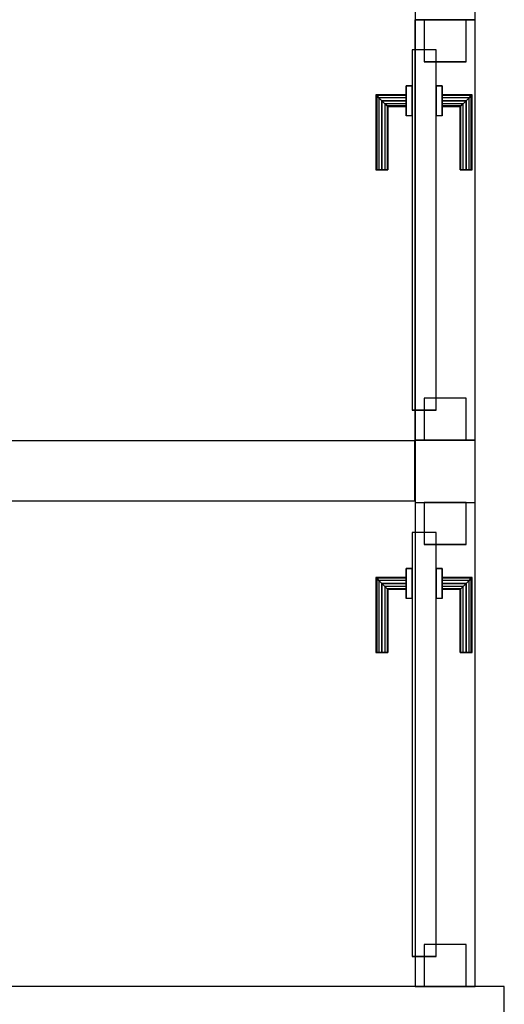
# Model space of a CAD drawing. Header units: metres. Extents: x 391.1 to 430.4, y 12.7 to 28.9.
# Tile 138 of 165: x 408.1 to 408.9, y 26 to 27.7. Entities that reach past the tile are written whole.
import ezdxf

# ---------------------------------------------------------------- set-up
doc = ezdxf.new("R2010")
doc.units = ezdxf.units.M
doc.layers.add('01_CARPINTERIA', color=5, linetype='Continuous', lineweight=25, true_color=0x0000ff)
for name, color, linetype, lineweight in [('A-GENM-____-OTLN', 7, 'Continuous', 18), ('A-WALL-____-MCUT', 7, 'Continuous', 25), ('A-WALL-____-OTLN', 7, 'Continuous', 25)]:
    doc.layers.add(name, color=color, linetype=linetype, lineweight=lineweight)

# ---------------------------------------------------------------- blocks, each defined once
blk = doc.blocks.new('Family - Envans PB-155432-01_FON_P0')
at = {"layer": 'A-WALL-____-MCUT', "color": 253, "true_color": 0xaaaaaa}
for p, q in [((0.4193, 0.1), (0, 0.1)), ((0, 0.1), (0, 0)), ((0.4193, 0), (0.4193, 0.1)), ((0, 0), (0.4193, 0))]:
    blk.add_line(p, q, dxfattribs=at)
at = {"layer": 'A-WALL-____-OTLN', "color": 253, "true_color": 0xaaaaaa}
for p, q in [((0.4193, 0.1), (0, 0.1)), ((0, 0.1), (0, 0)), ((0.4193, 0), (0.4193, 0.1)), ((0, 0), (0.4193, 0))]:
    blk.add_line(p, q, dxfattribs=at)
at = {"layer": 'A-WALL-____-OTLN', "color": 253, "lineweight": 18, "true_color": 0xaaaaaa}
blk.add_line((0, 0), (0.4193, 0), dxfattribs=at)
blk = doc.blocks.new('Family - Envans PB-155549-01_FON_P0')
at = {"layer": 'A-WALL-____-MCUT', "color": 253, "true_color": 0xaaaaaa}
for p, q in [((1.4028, 0.1), (0, 0.1)), ((0, 0.1), (0, 0)), ((1.4028, 0), (1.4028, 0.1)), ((0, 0), (1.4028, 0))]:
    blk.add_line(p, q, dxfattribs=at)
at = {"layer": 'A-WALL-____-OTLN', "color": 253, "true_color": 0xaaaaaa}
for p, q in [((1.4028, 0.1), (0, 0.1)), ((0, 0.1), (0, 0)), ((1.4028, 0), (1.4028, 0.1)), ((0, 0), (1.4028, 0))]:
    blk.add_line(p, q, dxfattribs=at)
at = {"layer": 'A-WALL-____-OTLN', "color": 253, "lineweight": 18, "true_color": 0xaaaaaa}
blk.add_line((0, 0), (1.4028, 0), dxfattribs=at)
blk = doc.blocks.new('Family - Envans PB-155615-01_FON_P0')
at = {"layer": 'A-WALL-____-MCUT', "color": 253, "true_color": 0xaaaaaa}
for p, q in [((1.6715, 0.1), (0, 0.1)), ((1.6715, 0), (1.6715, 0.1))]:
    blk.add_line(p, q, dxfattribs=at)
at = {"layer": 'A-WALL-____-OTLN', "color": 253, "true_color": 0xaaaaaa}
for p, q in [((1.6715, 0.1), (0, 0.1)), ((1.6715, 0), (1.6715, 0.1))]:
    blk.add_line(p, q, dxfattribs=at)
blk = doc.blocks.new('Family - LONDR55-XX_ZZ-ARQ-CAA-M3D-Londres55-155916-01_FON_P0')
at = {"layer": '01_CARPINTERIA', "color": 161, "true_color": 0xaaaaff}
for p, q in [((0.5561, 0.1487), (0.5561, 0.15)), ((0.5561, 0.15), (0.5561, 0.1487)), ((0.6811, 0.15), (0.5561, 0.15)), ((0.5561, 0.145), (0.5561, 0.1487)), ((0.5561, 0.1487), (0.5561, 0.145)), ((0.6798, 0.1487), (0.5561, 0.1487)), ((0.6798, 0.1487), (0.5561, 0.1487)), ((0.6798, 0.1487), (0.6761, 0.145)), ((0.6761, 0.145), (0.6798, 0.1487)), ((0.6811, 0.15), (0.6798, 0.1487)), ((0.6798, 0.1487), (0.6811, 0.15)), ((0.6798, 0.1), (0.6798, 0.1487)), ((0.6798, 0.1), (0.6798, 0.1487)), ((0.6811, 0.1), (0.6811, 0.15)), ((0.5561, 0.14), (0.5561, 0.145)), ((0.5561, 0.145), (0.5561, 0.14)), ((0.6761, 0.145), (0.5561, 0.145)), ((0.6761, 0.145), (0.5561, 0.145)), ((0.5561, 0.135), (0.5561, 0.14)), ((0.5561, 0.14), (0.5561, 0.135)), ((0.5561, 0.14), (0.6711, 0.14)), ((0.6711, 0.14), (0.5561, 0.14)), ((0.5561, 0.135), (0.5561, 0.1313)), ((0.5561, 0.1313), (0.5561, 0.135)), ((0.6661, 0.135), (0.5561, 0.135)), ((0.6661, 0.135), (0.5561, 0.135)), ((0.5561, 0.1313), (0.5561, 0.13)), ((0.5561, 0.13), (0.5561, 0.1313)), ((0.6625, 0.1313), (0.5561, 0.1313)), ((0.6625, 0.1313), (0.5561, 0.1313)), ((0.6611, 0.13), (0.6625, 0.1313)), ((0.6625, 0.1313), (0.6611, 0.13)), ((0.6625, 0.1313), (0.6661, 0.135)), ((0.6661, 0.135), (0.6625, 0.1313)), ((0.6625, 0.1), (0.6625, 0.1313)), ((0.6625, 0.1), (0.6625, 0.1313)), ((0.6661, 0.135), (0.6711, 0.14)), ((0.6711, 0.14), (0.6661, 0.135)), ((0.6661, 0.1), (0.6661, 0.135)), ((0.6661, 0.1), (0.6661, 0.135)), ((0.6761, 0.145), (0.6711, 0.14)), ((0.6711, 0.14), (0.6761, 0.145)), ((0.6711, 0.14), (0.6711, 0.1)), ((0.6711, 0.1), (0.6711, 0.14)), ((0.6761, 0.1), (0.6761, 0.145)), ((0.6761, 0.1), (0.6761, 0.145)), ((0.6611, 0.13), (0.5561, 0.13)), ((0.6611, 0.1), (0.6611, 0.13)), ((0.6961, 0.1), (0.6461, 0.1)), ((0.6461, 0.1), (0.6961, 0.1)), ((0.6461, 0.09), (0.6461, 0.1)), ((0.6461, 0.09), (0.6461, 0.1)), ((0.6625, 0.1), (0.6611, 0.1)), ((0.6611, 0.1), (0.6625, 0.1)), ((0.6661, 0.1), (0.6625, 0.1)), ((0.6625, 0.1), (0.6661, 0.1)), ((0.6711, 0.1), (0.6661, 0.1)), ((0.6661, 0.1), (0.6711, 0.1)), ((0.6761, 0.1), (0.6711, 0.1)), ((0.6711, 0.1), (0.6761, 0.1)), ((0.6761, 0.1), (0.6798, 0.1)), ((0.6798, 0.1), (0.6761, 0.1)), ((0.6798, 0.1), (0.6811, 0.1)), ((0.6811, 0.1), (0.6798, 0.1)), ((0.6961, 0.09), (0.6961, 0.1)), ((0.6961, 0.1), (0.6961, 0.09)), ((0.7561, 0.09), (0.05, 0.09)), ((0.05, 0.09), (0.05, 0.05)), ((0.7561, 0.09), (0.05, 0.09)), ((0.05, 0.05), (0.05, 0.09)), ((0.6961, 0.09), (0.6461, 0.09)), ((0.6461, 0.09), (0.6961, 0.09)), ((0.7561, 0.05), (0.7561, 0.09)), ((0.7561, 0.05), (0.7561, 0.09)), ((0.07, 0.07), (0, 0.07)), ((0, 0.07), (0, 0)), ((0.07, 0.07), (0, 0.07)), ((0, 0), (0, 0.07)), ((0.07, 0), (0.07, 0.07)), ((0.07, 0), (0.07, 0.07)), ((0.8061, 0.07), (0.7361, 0.07)), ((0.7361, 0.07), (0.7361, 0)), ((0.8061, 0.07), (0.7361, 0.07)), ((0.7361, 0), (0.7361, 0.07)), ((0.8061, 0), (0.8061, 0.07)), ((0.8061, 0), (0.8061, 0.07)), ((0.05, 0.05), (0.7561, 0.05)), ((0.05, 0.05), (0.7561, 0.05)), ((0.6461, 0.05), (0.6961, 0.05)), ((0.6961, 0.05), (0.6461, 0.05)), ((0.6461, 0.04), (0.6461, 0.05)), ((0.6461, 0.04), (0.6461, 0.05)), ((0.6961, 0.04), (0.6961, 0.05)), ((0.6961, 0.05), (0.6961, 0.04)), ((0.6461, 0.04), (0.6961, 0.04)), ((0.6961, 0.04), (0.6461, 0.04)), ((0.6625, 0.04), (0.6611, 0.04)), ((0.6611, 0.04), (0.6625, 0.04)), ((0.6611, 0.01), (0.6611, 0.04)), ((0.6661, 0.04), (0.6625, 0.04)), ((0.6625, 0.04), (0.6661, 0.04)), ((0.6625, 0.0087), (0.6625, 0.04)), ((0.6625, 0.0087), (0.6625, 0.04)), ((0.6661, 0.04), (0.6711, 0.04)), ((0.6711, 0.04), (0.6661, 0.04)), ((0.6661, 0.005), (0.6661, 0.04)), ((0.6661, 0.005), (0.6661, 0.04)), ((0.6711, 0.04), (0.6761, 0.04)), ((0.6761, 0.04), (0.6711, 0.04)), ((0.6711, 0.04), (0.6711, 0)), ((0.6711, 0), (0.6711, 0.04)), ((0.6761, 0.04), (0.6798, 0.04)), ((0.6798, 0.04), (0.6761, 0.04)), ((0.6761, -0.005), (0.6761, 0.04)), ((0.6761, -0.005), (0.6761, 0.04)), ((0.6798, 0.04), (0.6811, 0.04)), ((0.6811, 0.04), (0.6798, 0.04)), ((0.6798, -0.0087), (0.6798, 0.04)), ((0.6798, -0.0087), (0.6798, 0.04)), ((0.6811, -0.01), (0.6811, 0.04)), ((0, 0), (0.07, 0)), ((0, 0), (0.07, 0)), ((0.5561, 0.0087), (0.5561, 0.01)), ((0.5561, 0.01), (0.5561, 0.0087)), ((0.5561, 0.01), (0.6611, 0.01)), ((0.5561, 0.005), (0.5561, 0.0087)), ((0.5561, 0.0087), (0.5561, 0.005)), ((0.5561, 0.0087), (0.6625, 0.0087)), ((0.5561, 0.0087), (0.6625, 0.0087)), ((0.5561, 0), (0.5561, 0.005)), ((0.5561, 0.005), (0.5561, 0)), ((0.5561, 0.005), (0.6661, 0.005)), ((0.5561, 0.005), (0.6661, 0.005)), ((0.5561, -0.005), (0.5561, 0)), ((0.5561, 0), (0.5561, -0.005)), ((0.6711, 0), (0.5561, 0)), ((0.5561, 0), (0.6711, 0)), ((0.6625, 0.0087), (0.6611, 0.01)), ((0.6611, 0.01), (0.6625, 0.0087)), ((0.6661, 0.005), (0.6625, 0.0087)), ((0.6625, 0.0087), (0.6661, 0.005)), ((0.6711, 0), (0.6661, 0.005)), ((0.6661, 0.005), (0.6711, 0)), ((0.6761, -0.005), (0.6711, 0)), ((0.7361, 0), (0.8061, 0)), ((0.7361, 0), (0.8061, 0)), ((0.5561, -0.005), (0.5561, -0.0087)), ((0.5561, -0.0087), (0.5561, -0.005)), ((0.5561, -0.005), (0.6761, -0.005)), ((0.5561, -0.005), (0.6761, -0.005)), ((0.5561, -0.0087), (0.5561, -0.01)), ((0.5561, -0.01), (0.5561, -0.0087)), ((0.5561, -0.0087), (0.6798, -0.0087)), ((0.5561, -0.0087), (0.6798, -0.0087)), ((0.5561, -0.01), (0.6811, -0.01)), ((0.6711, 0), (0.6761, -0.005)), ((0.6761, -0.005), (0.6798, -0.0087)), ((0.6798, -0.0087), (0.6761, -0.005)), ((0.6798, -0.0087), (0.6811, -0.01)), ((0.6811, -0.01), (0.6798, -0.0087))]:
    blk.add_line(p, q, dxfattribs=at)
blk = doc.blocks.new('Family - Porta PB-155917-01_FON_P0')
blk.add_blockref('Family - LONDR55-XX_ZZ-ARQ-CAA-M3D-Londres55-155916-01_FON_P0', (0, 0))
blk = doc.blocks.new('Family - LONDR55-XX_ZZ-ARQ-CAA-M3D-Londres55-155949-01_FON_P0')
at = {"layer": '01_CARPINTERIA', "color": 161, "true_color": 0xaaaaff}
for p, q in [((0.45, 0.1487), (0.45, 0.15)), ((0.45, 0.15), (0.45, 0.1487)), ((0.575, 0.15), (0.45, 0.15)), ((0.45, 0.145), (0.45, 0.1487)), ((0.45, 0.1487), (0.45, 0.145)), ((0.5737, 0.1487), (0.45, 0.1487)), ((0.5737, 0.1487), (0.45, 0.1487)), ((0.5737, 0.1487), (0.57, 0.145)), ((0.57, 0.145), (0.5737, 0.1487)), ((0.575, 0.15), (0.5737, 0.1487)), ((0.5737, 0.1487), (0.575, 0.15)), ((0.5737, 0.1), (0.5737, 0.1487)), ((0.5737, 0.1), (0.5737, 0.1487)), ((0.575, 0.1), (0.575, 0.15)), ((0.45, 0.14), (0.45, 0.145)), ((0.45, 0.145), (0.45, 0.14)), ((0.57, 0.145), (0.45, 0.145)), ((0.57, 0.145), (0.45, 0.145)), ((0.45, 0.135), (0.45, 0.14)), ((0.45, 0.14), (0.45, 0.135)), ((0.45, 0.14), (0.565, 0.14)), ((0.565, 0.14), (0.45, 0.14)), ((0.45, 0.135), (0.45, 0.1313)), ((0.45, 0.1313), (0.45, 0.135)), ((0.56, 0.135), (0.45, 0.135)), ((0.56, 0.135), (0.45, 0.135)), ((0.45, 0.1313), (0.45, 0.13)), ((0.45, 0.13), (0.45, 0.1313)), ((0.5563, 0.1313), (0.45, 0.1313)), ((0.5563, 0.1313), (0.45, 0.1313)), ((0.555, 0.13), (0.5563, 0.1313)), ((0.5563, 0.1313), (0.555, 0.13)), ((0.5563, 0.1313), (0.56, 0.135)), ((0.56, 0.135), (0.5563, 0.1313)), ((0.5563, 0.1), (0.5563, 0.1313)), ((0.5563, 0.1), (0.5563, 0.1313)), ((0.56, 0.135), (0.565, 0.14)), ((0.565, 0.14), (0.56, 0.135)), ((0.56, 0.1), (0.56, 0.135)), ((0.56, 0.1), (0.56, 0.135)), ((0.57, 0.145), (0.565, 0.14)), ((0.565, 0.14), (0.57, 0.145)), ((0.565, 0.14), (0.565, 0.1)), ((0.565, 0.1), (0.565, 0.14)), ((0.57, 0.1), (0.57, 0.145)), ((0.57, 0.1), (0.57, 0.145)), ((0.555, 0.13), (0.45, 0.13)), ((0.555, 0.1), (0.555, 0.13)), ((0.59, 0.1), (0.54, 0.1)), ((0.54, 0.1), (0.59, 0.1)), ((0.54, 0.09), (0.54, 0.1)), ((0.54, 0.09), (0.54, 0.1)), ((0.5563, 0.1), (0.555, 0.1)), ((0.555, 0.1), (0.5563, 0.1)), ((0.56, 0.1), (0.5563, 0.1)), ((0.5563, 0.1), (0.56, 0.1)), ((0.565, 0.1), (0.56, 0.1)), ((0.56, 0.1), (0.565, 0.1)), ((0.57, 0.1), (0.565, 0.1)), ((0.565, 0.1), (0.57, 0.1)), ((0.57, 0.1), (0.5737, 0.1)), ((0.5737, 0.1), (0.57, 0.1)), ((0.5737, 0.1), (0.575, 0.1)), ((0.575, 0.1), (0.5737, 0.1)), ((0.59, 0.09), (0.59, 0.1)), ((0.59, 0.1), (0.59, 0.09)), ((0.65, 0.09), (0.05, 0.09)), ((0.05, 0.09), (0.05, 0.05)), ((0.65, 0.09), (0.05, 0.09)), ((0.05, 0.05), (0.05, 0.09)), ((0.59, 0.09), (0.54, 0.09)), ((0.54, 0.09), (0.59, 0.09)), ((0.65, 0.05), (0.65, 0.09)), ((0.65, 0.05), (0.65, 0.09)), ((0.07, 0.07), (0, 0.07)), ((0, 0.07), (0, 0)), ((0.07, 0.07), (0, 0.07)), ((0, 0), (0, 0.07)), ((0.07, 0), (0.07, 0.07)), ((0.07, 0), (0.07, 0.07)), ((0.7, 0.07), (0.63, 0.07)), ((0.63, 0.07), (0.63, 0)), ((0.7, 0.07), (0.63, 0.07)), ((0.63, 0), (0.63, 0.07)), ((0.7, 0), (0.7, 0.07)), ((0.7, 0), (0.7, 0.07)), ((0.05, 0.05), (0.65, 0.05)), ((0.05, 0.05), (0.65, 0.05)), ((0.54, 0.05), (0.59, 0.05)), ((0.59, 0.05), (0.54, 0.05)), ((0.54, 0.04), (0.54, 0.05)), ((0.54, 0.04), (0.54, 0.05)), ((0.59, 0.04), (0.59, 0.05)), ((0.59, 0.05), (0.59, 0.04)), ((0.54, 0.04), (0.59, 0.04)), ((0.59, 0.04), (0.54, 0.04)), ((0.5563, 0.04), (0.555, 0.04)), ((0.555, 0.04), (0.5563, 0.04)), ((0.555, 0.01), (0.555, 0.04)), ((0.56, 0.04), (0.5563, 0.04)), ((0.5563, 0.04), (0.56, 0.04)), ((0.5563, 0.0087), (0.5563, 0.04)), ((0.5563, 0.0087), (0.5563, 0.04)), ((0.56, 0.04), (0.565, 0.04)), ((0.565, 0.04), (0.56, 0.04)), ((0.56, 0.005), (0.56, 0.04)), ((0.56, 0.005), (0.56, 0.04)), ((0.565, 0.04), (0.57, 0.04)), ((0.57, 0.04), (0.565, 0.04)), ((0.565, 0.04), (0.565, 0)), ((0.565, 0), (0.565, 0.04)), ((0.57, 0.04), (0.5737, 0.04)), ((0.5737, 0.04), (0.57, 0.04)), ((0.57, -0.005), (0.57, 0.04)), ((0.57, -0.005), (0.57, 0.04)), ((0.5737, 0.04), (0.575, 0.04)), ((0.575, 0.04), (0.5737, 0.04)), ((0.5737, -0.0087), (0.5737, 0.04)), ((0.5737, -0.0087), (0.5737, 0.04)), ((0.575, -0.01), (0.575, 0.04)), ((0, 0), (0.07, 0)), ((0, 0), (0.07, 0)), ((0.45, 0.0087), (0.45, 0.01)), ((0.45, 0.01), (0.45, 0.0087)), ((0.45, 0.01), (0.555, 0.01)), ((0.45, 0.005), (0.45, 0.0087)), ((0.45, 0.0087), (0.45, 0.005)), ((0.45, 0.0087), (0.5563, 0.0087)), ((0.45, 0.0087), (0.5563, 0.0087)), ((0.45, 0), (0.45, 0.005)), ((0.45, 0.005), (0.45, 0)), ((0.45, 0.005), (0.56, 0.005)), ((0.45, 0.005), (0.56, 0.005)), ((0.45, -0.005), (0.45, 0)), ((0.45, 0), (0.45, -0.005)), ((0.565, 0), (0.45, 0)), ((0.45, 0), (0.565, 0)), ((0.5563, 0.0087), (0.555, 0.01)), ((0.555, 0.01), (0.5563, 0.0087)), ((0.56, 0.005), (0.5563, 0.0087)), ((0.5563, 0.0087), (0.56, 0.005)), ((0.565, 0), (0.56, 0.005)), ((0.56, 0.005), (0.565, 0)), ((0.57, -0.005), (0.565, 0)), ((0.63, 0), (0.7, 0)), ((0.63, 0), (0.7, 0)), ((0.45, -0.005), (0.45, -0.0087)), ((0.45, -0.0087), (0.45, -0.005)), ((0.45, -0.005), (0.57, -0.005)), ((0.45, -0.005), (0.57, -0.005)), ((0.45, -0.0087), (0.45, -0.01)), ((0.45, -0.01), (0.45, -0.0087)), ((0.45, -0.0087), (0.5737, -0.0087)), ((0.45, -0.0087), (0.5737, -0.0087)), ((0.45, -0.01), (0.575, -0.01)), ((0.565, 0), (0.57, -0.005)), ((0.57, -0.005), (0.5737, -0.0087)), ((0.5737, -0.0087), (0.57, -0.005)), ((0.5737, -0.0087), (0.575, -0.01)), ((0.575, -0.01), (0.5737, -0.0087))]:
    blk.add_line(p, q, dxfattribs=at)
blk = doc.blocks.new('Family - Porta PB-155950-01_FON_P0')
blk.add_blockref('Family - LONDR55-XX_ZZ-ARQ-CAA-M3D-Londres55-155949-01_FON_P0', (0, 0))
blk = doc.blocks.new('Family - Envans PB-155991-01_FON_P0')
at = {"layer": 'A-WALL-____-MCUT', "color": 253, "true_color": 0xaaaaaa}
for p, q in [((0.8061, 0.1), (0.8061, 0)), ((0.91, 0.1), (0.8061, 0.1)), ((0.91, 0), (0.91, 0.1)), ((0.8061, 0), (0.91, 0))]:
    blk.add_line(p, q, dxfattribs=at)
at = {"layer": 'A-WALL-____-OTLN', "color": 253, "true_color": 0xaaaaaa}
for p, q in [((1.61, 0.1), (0, 0.1)), ((0.8061, 0.1), (0, 0.1)), ((0, 0.1), (0, 0)), ((0, 0.1), (0, 0)), ((0.8061, 0.1), (0.8061, 0)), ((0.91, 0.1), (1.61, 0.1)), ((0.91, 0.1), (0.91, 0)), ((1.61, 0), (1.61, 0.1)), ((1.61, 0), (1.61, 0.1)), ((0, 0), (1.61, 0)), ((0, 0), (0.8061, 0)), ((0.91, 0), (1.61, 0))]:
    blk.add_line(p, q, dxfattribs=at)
at = {"layer": 'A-WALL-____-OTLN', "color": 253, "lineweight": 18, "true_color": 0xaaaaaa}
blk.add_line((0, 0), (1.61, 0), dxfattribs=at)
blk = doc.blocks.new('Family - Vano de puerta PB-155993-01_FON_P0')
at = {"layer": 'A-GENM-____-OTLN', "color": 253, "true_color": 0xaaaaaa}
for p, q in [((408.8793, 27.6608), (408.7793, 27.6608)), ((408.7793, 27.6608), (408.7793, 26.9608)), ((408.8793, 27.6608), (408.7793, 27.6608)), ((408.7793, 26.9608), (408.7793, 27.6608)), ((408.8793, 26.9608), (408.8793, 27.6608)), ((408.8793, 27.6608), (408.8793, 26.9608)), ((408.7793, 26.9608), (408.8793, 26.9608)), ((408.8793, 26.9608), (408.7793, 26.9608))]:
    blk.add_line(p, q, dxfattribs=at)
blk = doc.blocks.new('Family - Vano de puerta PB-155995-01_FON_P0')
at = {"layer": 'A-GENM-____-OTLN', "color": 253, "true_color": 0xaaaaaa}
for p, q in [((408.8793, 26.8569), (408.7793, 26.8569)), ((408.7793, 26.8569), (408.7793, 26.0508)), ((408.8793, 26.8569), (408.7793, 26.8569)), ((408.7793, 26.0508), (408.7793, 26.8569)), ((408.8793, 26.0508), (408.8793, 26.8569)), ((408.8793, 26.8569), (408.8793, 26.0508)), ((408.7793, 26.0508), (408.8793, 26.0508)), ((408.8793, 26.0508), (408.7793, 26.0508))]:
    blk.add_line(p, q, dxfattribs=at)
blk = doc.blocks.new('LONDR55-XX_ZZ-ARQ-CAA-M3D-Londres55_ifc-1-01_FON_P0')
at = {"layer": '01_CARPINTERIA', "color": 253, "lineweight": 18, "true_color": 0xaaaaaa, "rotation": 90}
for name, p in [('Family - Porta PB-155950-01_FON_P0', (408.8643, 26.9608)), ('Family - Porta PB-155917-01_FON_P0', (408.8643, 26.0508))]:
    blk.add_blockref(name, p, dxfattribs=at)
at = {"layer": 'A-GENM-____-OTLN', "color": 253, "lineweight": 18, "true_color": 0xaaaaaa}
for name in ['Family - Vano de puerta PB-155993-01_FON_P0', 'Family - Vano de puerta PB-155995-01_FON_P0']:
    blk.add_blockref(name, (0, 0), dxfattribs=at)
at = {"layer": 'A-WALL-____-OTLN', "color": 253, "lineweight": 18, "true_color": 0xaaaaaa, "rotation": 90}
for name, p in [('Family - Envans PB-155432-01_FON_P0', (408.8793, 27.6608)), ('Family - Envans PB-155991-01_FON_P0', (408.8793, 26.0508))]:
    blk.add_blockref(name, p, dxfattribs=at)
at = {"layer": 'A-WALL-____-OTLN', "color": 253, "lineweight": 18, "true_color": 0xaaaaaa}
for name, p in [('Family - Envans PB-155549-01_FON_P0', (407.3764, 26.8594)), ('Family - Envans PB-155615-01_FON_P0', (407.2564, 25.9508))]:
    blk.add_blockref(name, p, dxfattribs=at)

msp = doc.modelspace()

# ---------------------------------------------------------------- block references
at = {"lineweight": 5}
msp.add_blockref('LONDR55-XX_ZZ-ARQ-CAA-M3D-Londres55_ifc-1-01_FON_P0', (0, 0), dxfattribs=at)

doc.saveas('drawing.dxf')
